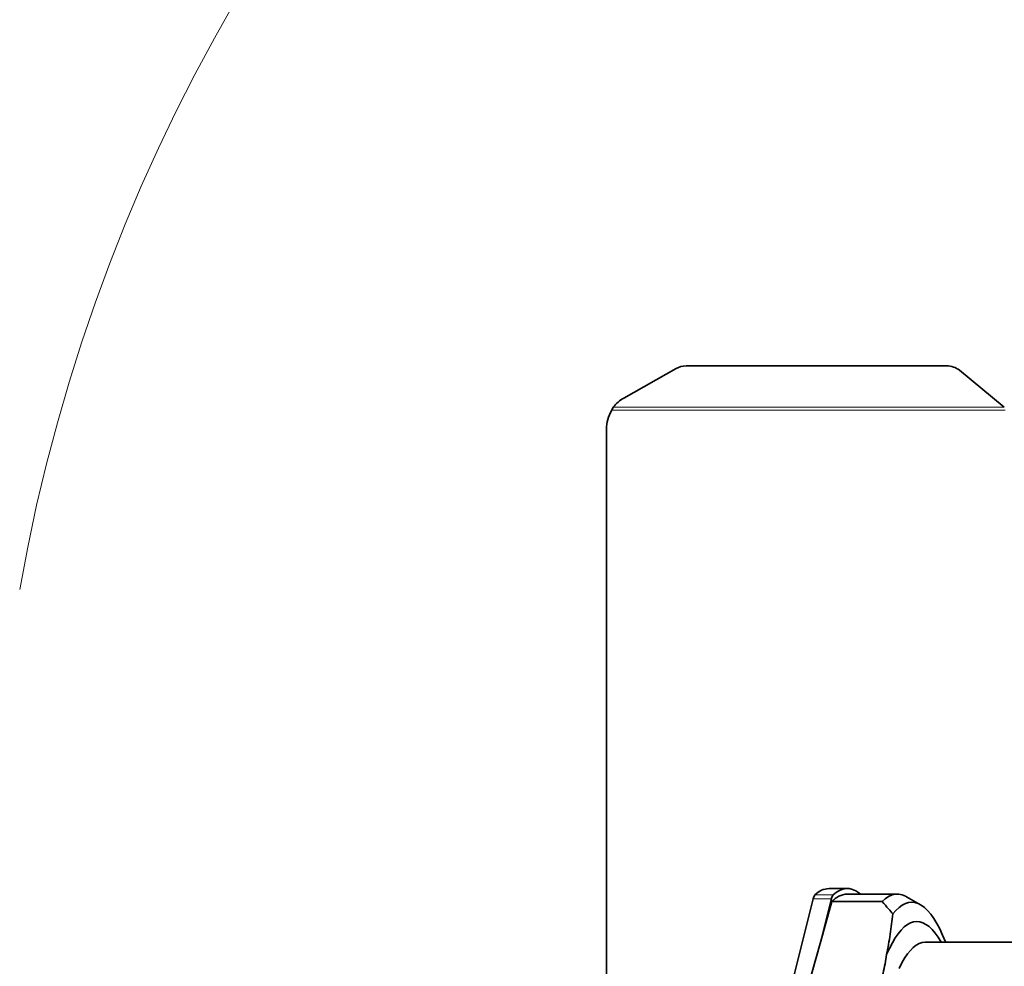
# Model space of a CAD drawing. Header units: millimetres. Extents: x 0 to 14900, y 0 to 10500.
# Tile 40 of 56: x 10045 to 10576, y 6340 to 6850. Entities that reach past the tile are written whole.
import ezdxf

# ---------------------------------------------------------------- set-up
doc = ezdxf.new("R2010")
doc.units = ezdxf.units.MM
doc.header["$LTSCALE"] = 25
doc.styles.add('SLDTEXTSTYLE0', font='TXT', dxfattribs={"width": 0.605})
doc.dimstyles.new('SLDDIMSTYLE3', dxfattribs={"dimtxt": 87.5, "dimasz": 87.5, "dimexe": 0, "dimexo": 0.0625, "dimgap": 21.875, "dimtad": 1, "dimdec": 4, "dimlfac": 25, "dimzin": 12, "dimdsep": 46, "dimtxsty": 'SLDTEXTSTYLE0', "dimsah": 1, "dimcen": 0.09, "dimadec": 1, "dimazin": 3, "dimtfac": 1, "dimtofl": 0, "dimtmove": 0, "dimatfit": 3, "dimfxl": 1, "dimfrac": 2, "dimtolj": 1, "dimtzin": 12, "dimarcsym": 0})

# ---------------------------------------------------------------- blocks, each defined once
blk = doc.blocks.new('_D_8')
at = {"color": 7, "linetype": 'Continuous', "lineweight": 0}
for p, q in [((8188.12, 6870.46), (7939.56, 6914.28)), ((12320.13, 6376.6), (14085.3, 6376.6))]:
    blk.add_line(p, q, dxfattribs=at)
at = {"color": 7, "linetype": 'Continuous', "lineweight": 18}
blk.add_arc((10988.91, 6376.6), 3058.9, 0, 170, dxfattribs=at)
for points in [[(7976.49, 6907.77), (8005.19, 6991.37), (7980.63, 6996.06)], [(14047.8, 6376.6), (14059.05, 6464.27), (14034.05, 6463.91)]]:
    blk.add_solid(points, dxfattribs=at)
at = {"color": 7, "linetype": 'Continuous', "lineweight": 18, "insert": (11141.49, 9547.06), "char_height": 87.5, "attachment_point": 1, "rotation": 355, "style": 'SLDTEXTSTYLE0'}
blk.add_mtext('170°', dxfattribs=at)
blk = doc.blocks.new('_D_9')
at = {"color": 7, "linetype": 'Continuous', "lineweight": 0}
for p, q in [((12320.13, 6376.6), (14085.33, 6376.6)), ((8188.12, 5882.75), (7939.53, 5838.91))]:
    blk.add_line(p, q, dxfattribs=at)
at = {"color": 7, "linetype": 'Continuous', "lineweight": 18}
blk.add_arc((10988.91, 6376.6), 3058.92, 190, 0, dxfattribs=at)
for points in [[(14047.83, 6376.6), (14034.08, 6289.29), (14059.08, 6288.93)], [(7976.46, 5845.42), (7980.6, 5757.13), (8005.16, 5761.83)]]:
    blk.add_solid(points, dxfattribs=at)
at = {"color": 7, "linetype": 'Continuous', "lineweight": 18, "insert": (11121.83, 3430.85), "char_height": 87.5, "attachment_point": 1, "rotation": 5, "style": 'SLDTEXTSTYLE0'}
blk.add_mtext('170°', dxfattribs=at)

msp = doc.modelspace()

# ---------------------------------------------------------------- linework, layer by layer
at = {"color": 7, "linetype": 'Continuous', "lineweight": 35}
for p, q in [((10545.4678227, 6663.5470723), (10404.7775344, 6663.5470723)), ((10399.477545, 6662.1694691), (10371.3095934, 6646.2139479)), ((10576.4203462, 6641.2912249), (10552.1832521, 6661.1994238)), ((10365.5664596, 6641.2912249), (10364.7175687, 6639.6007518)), ((10361.9095722, 6629.3814066), (10361.9095722, 6123.820097)), ((10491.7315274, 6381.6007518), (10481.9500771, 6381.6007518)), ((10518.7371372, 6378.6007518), (10491.7315274, 6378.6007518)), ((10531.1807764, 6372.8248474), (10523.5931134, 6377.204356)), ((10458.6605096, 6317.0579308), (10473.3855793, 6376.0544605)), ((10477.4841212, 6353.2856805), (10483.1670296, 6376.0544605)), ((10477.4841212, 6353.2856805), (10483.4608302, 6374.5219519)), ((10510.46644, 6374.5219519), (10483.4608302, 6374.5219519)), ((10469.7394339, 6325.767479), (10477.4841212, 6353.2856805)), ((10590.4095722, 6352.6007518), (10533.7450384, 6352.6007518))]:
    msp.add_line(p, q, dxfattribs=at)
at = {"color": 8, "linetype": 'Continuous', "lineweight": 18}
for p, q in [((10576.9095722, 6639.6007518), (10364.7175687, 6639.6007518)), ((10365.5664596, 6641.2912249), (10576.4203462, 6641.2912249)), ((10474.3336781, 6378.200317), (10484.1151284, 6378.200317)), ((10473.3855793, 6376.0544605), (10483.1670296, 6376.0544605))]:
    msp.add_line(p, q, dxfattribs=at)
at = {"color": 7, "linetype": 'Continuous', "lineweight": 35, "flags": 128}
for points in [[(10484.1151284, 6378.200317), (10485.8423035, 6379.5747439), (10487.5800212, 6380.5965589), (10489.3251707, 6381.263933), (10491.0746279, 6381.5756715), (10492.825261, 6381.5312162), (10494.5739362, 6381.1306467), (10496.3175231, 6380.3746802), (10498.0529004, 6379.2646699), (10498.88906, 6378.6007518)], [(10510.46644, 6374.5219519), (10512.2528862, 6376.1038562), (10514.0522147, 6377.3013231), (10515.860851, 6378.1119738), (10517.6752016, 6378.5341976), (10519.491662, 6378.5671556), (10521.3066233, 6378.2107825), (10523.1164798, 6377.4657862), (10523.5931134, 6377.204356)], [(10544.8049107, 6352.6007518), (10544.7190272, 6352.8147902), (10543.1738198, 6356.453189), (10541.5973885, 6359.767309), (10539.9926737, 6362.7509683), (10538.3626688, 6365.3986017), (10536.710414, 6367.7052706), (10535.0389912, 6369.6666727), (10533.3515182, 6371.2791492), (10531.6511423, 6372.5396927), (10529.9410353, 6373.4459518), (10528.2243869, 6373.9962361), (10526.5043992, 6374.1895192), (10524.7842803, 6374.0254406), (10523.0672387, 6373.5043063), (10521.3564771, 6372.6270884), (10519.6551865, 6371.3954232), (10517.9665404, 6369.8116079), (10516.2936883, 6367.8785968)], [(10542.3371346, 6352.6007518), (10542.2937301, 6352.6776528), (10540.7094187, 6355.2885817), (10539.1025481, 6357.5583274), (10537.4762929, 6359.4824054), (10535.8338664, 6361.0570144), (10534.1785133, 6362.2790434), (10532.5135042, 6363.1460779), (10530.8421288, 6363.656405), (10529.1676892, 6363.8090163), (10527.4934936, 6363.6036104), (10525.8228497, 6363.0405931), (10524.1590584, 6362.1210767), (10522.5054067, 6360.846878), (10520.8651619, 6359.2205144), (10519.2415647, 6357.2451992), (10517.6378227, 6354.9248351), (10516.0571045, 6352.2640063), (10514.5025332, 6349.2679701), (10512.9771803, 6345.9426457)], [(10533.7450384, 6352.6007518), (10532.136232, 6352.4245763), (10530.53076, 6351.8964151), (10528.9319501, 6351.0173627), (10527.3431161, 6349.7892411), (10525.767551, 6348.2145959), (10524.2085205, 6346.2966907), (10522.6692559, 6344.0395006), (10521.1529476, 6341.4477041), (10519.6627382, 6338.5266731)]]:
    msp.add_lwpolyline(points, dxfattribs=at)
at = {"color": 7, "linetype": 'Continuous', "lineweight": 18}
for radius in [2794, 958]:
    msp.add_arc((10988.9095722, 6376.6007518), radius, 190, 170, dxfattribs=at)
at = {"color": 7, "linetype": 'Continuous', "lineweight": 35}
for centre, radius, start, end in [((10404.748298, 6652.7755481), 10.771564, 89.84448631, 119.295965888), ((10545.5322213, 6652.9527443), 10.5945237, 51.113471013, 90.348273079), ((10380.7746653, 6629.3599493), 19.3298955, 119.318221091, 141.884793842), ((10381.9095722, 6629.3814066), 20, 149.27172, 180), ((10477.9865291, 6375.3040099), 4.6617502, 141.58947152, 170.736191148), ((10482.400753, 6370.3613736), 11.2484102, 92.296212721, 135.821706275), ((10487.7679794, 6375.3040099), 4.6617502, 141.58947152, 170.736191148), ((10492.369062, 6366.8832427), 11.73484, 93.114318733, 139.387280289)]:
    msp.add_arc(centre, radius, start, end, dxfattribs=at)
for points, knots in [([(10510.46644, 6374.5219519), (10511.6730163, 6373.2223565), (10513.6993798, 6371.0397738), (10515.5464401, 6368.7891222), (10516.2936883, 6367.8785968)], [0, 0, 0, 0, 0.5954392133, 1, 1, 1, 1]), ([(10516.2936883, 6367.8785968), (10515.8580173, 6364.2293064), (10514.9863995, 6356.9284155), (10513.6470613, 6349.6053414), (10512.9771803, 6345.9426457)], [0, 0, 0, 0, 0.4998417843, 1, 1, 1, 1]), ([(10512.9771803, 6345.9426457), (10512.4029318, 6342.5862116), (10511.2536122, 6335.8685351), (10509.4677996, 6329.136104), (10508.5742542, 6325.767479)], [0, 0, 0, 0, 0.4996421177, 1, 1, 1, 1])]:
    msp.add_open_spline(points, degree=3, knots=knots, dxfattribs=at)

# ---------------------------------------------------------------- dimensions: what is measured, and where the dimension line sits
at = {"color": 7, "linetype": 'Continuous', "lineweight": 18}
for base, line1, line2, picture, middle in [((11255.5098468, 9423.8558346), ((12270.1345875, 6376.6007518), (9707.6845568, 6376.6007518)), ((10045.4637448, 6542.955706), (8237.3567102, 6861.7737602)), '_D_8', (11255.5098468, 9423.8558346)), ((11255.512342, 3329.3171484), ((10045.4637448, 6210.2457976), (8237.3567102, 5891.4277434)), ((9707.6845568, 6376.6007518), (12270.1345875, 6376.6007518)), '_D_9', (11255.512342, 3329.3171484))]:
    dim = msp.add_angular_dim_2l(base=base, line1=line1, line2=line2, dimstyle='SLDDIMSTYLE3', dxfattribs=at)
    dim.commit()
    dim.dimension.update_dxf_attribs({"geometry": picture, "text_midpoint": middle, "dimtype": 162})

doc.saveas('drawing.dxf')
